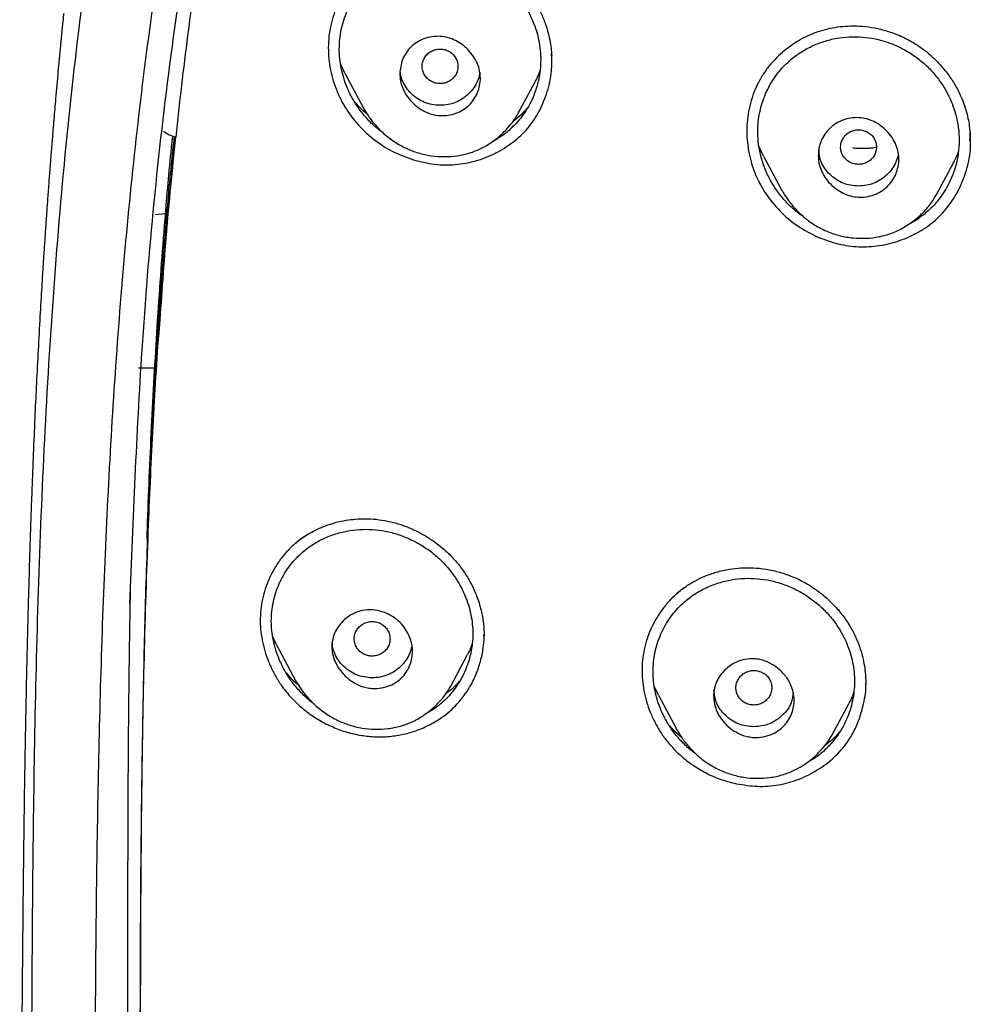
# Model space of a CAD drawing. Header units: millimetres. Extents: x 8 to 1937, y 12 to 2736.
# Tile 64 of 135: x 672 to 694, y 1856 to 1878. Entities that reach past the tile are written whole.
import ezdxf

# ---------------------------------------------------------------- set-up
doc = ezdxf.new("R2010")
doc.units = ezdxf.units.MM

msp = doc.modelspace()

# ---------------------------------------------------------------- linework, layer by layer
at = {"color": 7, "linetype": 'Continuous', "lineweight": 30}
for p, q in [((684.138, 1876.864), (684.138, 1876.882)), ((679.519, 1876.607), (679.422, 1876.812)), ((679.517, 1876.606), (679.934, 1875.826)), ((681.839, 1876.423), (681.841, 1876.424)), ((683.391, 1875.714), (683.766, 1876.417)), ((683.393, 1875.723), (683.389, 1875.715)), ((693.473, 1875.093), (693.472, 1875.128)), ((688.867, 1874.756), (688.764, 1874.977)), ((693.482, 1875.093), (693.482, 1875.105)), ((688.866, 1874.755), (689.274, 1873.99)), ((692.729, 1873.901), (693.105, 1874.606)), ((692.915, 1873.989), (692.909, 1873.982)), ((675.507, 1873.467), (675.282, 1873.446)), ((675.384, 1871.099), (675.358, 1870.712)), ((674.912, 1870.031), (675.27, 1870.031)), ((677.995, 1863.846), (677.908, 1864.025)), ((682.624, 1864.047), (682.623, 1864.071)), ((682.626, 1864.046), (682.626, 1864.065)), ((677.994, 1863.846), (678.419, 1863.05)), ((681.881, 1862.92), (682.257, 1863.626)), ((686.524, 1862.718), (686.427, 1862.925)), ((691.146, 1862.979), (691.146, 1862.995)), ((686.523, 1862.718), (686.937, 1861.941)), ((690.398, 1861.837), (690.774, 1862.543))]:
    msp.add_line(p, q, dxfattribs=at)
for points, knots in [([(775.421, 1810.937), (775.882, 1812.165), (776.801, 1814.61), (777.784, 1818.38), (778.559, 1822.161), (779.143, 1825.953), (779.629, 1830.139), (779.984, 1834.718), (780.194, 1839.683), (780.289, 1845.231), (780.279, 1851.36), (780.267, 1858.09), (780.164, 1864.839), (779.844, 1871.617), (779.3, 1877.273), (778.63, 1881.796), (777.965, 1885.193), (777.086, 1888.577), (775.93, 1891.922), (774.513, 1894.999), (772.835, 1897.762), (770.942, 1900.177), (768.732, 1902.323), (766.293, 1904.177), (763.711, 1905.775), (760.59, 1907.378), (756.904, 1908.899), (752.654, 1910.268), (748.338, 1911.351), (743.972, 1912.178), (739.571, 1912.746), (735.16, 1913.071), (730.767, 1913.198), (726.396, 1913.208), (722.026, 1913.196), (717.633, 1913.068), (713.222, 1912.746), (708.821, 1912.179), (704.455, 1911.351), (700.139, 1910.27), (695.89, 1908.899), (692.203, 1907.378), (689.082, 1905.776), (686.5, 1904.179), (684.061, 1902.323), (681.851, 1900.179), (679.957, 1897.763), (678.28, 1894.999), (676.862, 1891.922), (675.707, 1888.578), (674.828, 1885.194), (674.162, 1881.796), (673.492, 1877.273), (672.948, 1871.617), (672.629, 1864.839), (672.526, 1858.09), (672.514, 1851.36), (672.504, 1844.78), (672.627, 1838.327), (672.974, 1832.002), (673.552, 1826.543), (674.271, 1821.958), (675.041, 1818.245), (676.015, 1814.544), (676.918, 1812.143), (677.372, 1810.937)], [0, 0, 0, 0, 0.01422, 0.028301, 0.042283, 0.056188, 0.070046, 0.088148, 0.106186, 0.124159, 0.148558, 0.172923, 0.197399, 0.221993, 0.24671, 0.259145, 0.27167, 0.284302, 0.297067, 0.309991, 0.320883, 0.3319, 0.342924, 0.353811, 0.364567, 0.375221, 0.391058, 0.40678, 0.422432, 0.438055, 0.453668, 0.469227, 0.484683, 0.500001, 0.515318, 0.530774, 0.546334, 0.561944, 0.577571, 0.59322, 0.608942, 0.624779, 0.635434, 0.646191, 0.657076, 0.668103, 0.679114, 0.690014, 0.702933, 0.7157, 0.728331, 0.740856, 0.753291, 0.778008, 0.802602, 0.827078, 0.851444, 0.875842, 0.898728, 0.921719, 0.944802, 0.958463, 0.9722, 0.986034, 1, 1, 1, 1]), ([(774.029, 1811.059), (774.405, 1812.046), (775.156, 1814.02), (776.018, 1817.06), (776.732, 1820.13), (777.303, 1823.225), (777.763, 1826.333), (778.197, 1830.046), (778.546, 1834.365), (778.768, 1839.286), (778.869, 1844.431), (778.874, 1849.796), (778.859, 1855.385), (778.801, 1860.977), (778.629, 1866.574), (778.274, 1872.171), (777.771, 1876.823), (777.206, 1880.529), (776.678, 1883.295), (776.02, 1886.039), (775.205, 1888.748), (774.198, 1891.399), (773.069, 1893.752), (771.852, 1895.795), (770.603, 1897.542), (769.188, 1899.168), (767.444, 1900.816), (765.342, 1902.424), (762.891, 1903.956), (760.154, 1905.378), (757.141, 1906.675), (753.864, 1907.831), (750.525, 1908.797), (747.139, 1909.593), (743.434, 1910.284), (739.408, 1910.813), (735.073, 1911.14), (730.734, 1911.272), (726.397, 1911.286), (722.06, 1911.271), (717.719, 1911.138), (713.384, 1910.813), (709.358, 1910.284), (705.653, 1909.594), (702.268, 1908.798), (698.929, 1907.83), (695.653, 1906.674), (692.639, 1905.379), (689.902, 1903.956), (687.451, 1902.424), (685.35, 1900.815), (683.605, 1899.169), (682.192, 1897.542), (680.942, 1895.795), (679.726, 1893.751), (678.596, 1891.399), (677.589, 1888.748), (676.774, 1886.04), (676.116, 1883.295), (675.588, 1880.529), (675.023, 1876.824), (674.52, 1872.171), (674.165, 1866.575), (673.992, 1860.978), (673.935, 1855.385), (673.92, 1849.796), (673.925, 1844.506), (674.019, 1839.51), (674.223, 1834.813), (674.582, 1830.12), (675.062, 1826.021), (675.612, 1822.517), (676.175, 1819.603), (676.868, 1816.712), (677.697, 1813.849), (678.408, 1811.989), (678.764, 1811.059)], [0, 0, 0, 0, 0.011709, 0.0234, 0.035079, 0.046745, 0.058401, 0.070053, 0.08835, 0.106637, 0.124908, 0.145647, 0.166375, 0.187119, 0.207887, 0.228673, 0.249479, 0.259892, 0.270315, 0.28075, 0.291198, 0.301658, 0.31213, 0.319994, 0.327864, 0.335737, 0.343609, 0.354092, 0.364563, 0.37502, 0.38755, 0.400066, 0.41258, 0.425091, 0.437599, 0.45323, 0.468841, 0.484431, 0.499999, 0.515569, 0.531166, 0.546782, 0.562408, 0.574915, 0.587424, 0.599934, 0.612454, 0.624987, 0.635443, 0.645912, 0.656393, 0.664263, 0.672136, 0.680006, 0.687871, 0.698343, 0.708803, 0.71925, 0.729685, 0.740108, 0.750521, 0.771326, 0.792113, 0.81288, 0.833624, 0.854353, 0.875091, 0.892532, 0.909986, 0.927451, 0.944927, 0.955919, 0.966921, 0.977933, 0.988958, 1, 1, 1, 1]), ([(679, 1890.15), (678.892, 1889.87), (678.675, 1889.305), (678.372, 1888.44), (678.083, 1887.55), (677.807, 1886.626), (677.544, 1885.666), (677.293, 1884.669), (677.056, 1883.639), (676.841, 1882.613), (676.645, 1881.596), (676.468, 1880.588), (676.302, 1879.562), (676.147, 1878.512), (676.003, 1877.436), (675.866, 1876.321), (675.783, 1875.563), (675.741, 1875.178)], [0, 0, 0, 0, 0.058462, 0.117945, 0.17848, 0.240849, 0.30585, 0.372724, 0.441498, 0.512175, 0.577255, 0.643879, 0.712061, 0.780377, 0.851111, 0.924315, 1, 1, 1, 1]), ([(676.864, 1883.901), (676.831, 1883.776), (676.514, 1882.583), (676.108, 1880.279), (675.447, 1875.919), (674.947, 1870.741), (674.787, 1866.652), (674.713, 1864.764)], [0, 0, 0, 0, 0.01997, 0.19168, 0.363063, 0.705927, 1, 1, 1, 1]), ([(682.455, 1879.291), (682.546, 1879.251), (682.723, 1879.174), (682.966, 1879.027), (683.184, 1878.865), (683.394, 1878.674), (683.589, 1878.454), (683.761, 1878.207), (683.895, 1877.963), (683.992, 1877.728), (684.06, 1877.509), (684.103, 1877.309), (684.128, 1877.14), (684.134, 1877.039), (684.136, 1876.997)], [0, 0, 0, 0, 0.099054, 0.193245, 0.2828, 0.367903, 0.474699, 0.574214, 0.666668, 0.751274, 0.82788, 0.896647, 0.957691, 1, 1, 1, 1]), ([(679.393, 1877.148), (679.395, 1877.221), (679.4, 1877.366), (679.435, 1877.581), (679.49, 1877.791), (679.567, 1877.993), (679.664, 1878.186), (679.779, 1878.367), (679.913, 1878.534), (680.079, 1878.702), (680.283, 1878.863), (680.531, 1879.008), (680.798, 1879.119), (681.078, 1879.196), (681.365, 1879.235), (681.656, 1879.236), (681.946, 1879.201), (682.232, 1879.128), (682.509, 1879.019), (682.772, 1878.878), (683.015, 1878.706), (683.235, 1878.505), (683.429, 1878.279), (683.593, 1878.03), (683.713, 1877.785), (683.796, 1877.553), (683.851, 1877.338), (683.884, 1877.121), (683.894, 1876.902), (683.883, 1876.684), (683.849, 1876.47), (683.793, 1876.259), (683.716, 1876.056), (683.62, 1875.861), (683.504, 1875.679), (683.371, 1875.511), (683.204, 1875.343), (683.017, 1875.19), (682.868, 1875.108), (682.802, 1875.071)], [0, 0, 0, 0, 0.023464, 0.04722, 0.070806, 0.094384, 0.118306, 0.141861, 0.165284, 0.188813, 0.220006, 0.251299, 0.283235, 0.314811, 0.346094, 0.377619, 0.408874, 0.440154, 0.471992, 0.503723, 0.534991, 0.566307, 0.597998, 0.629272, 0.660647, 0.684544, 0.70809, 0.731512, 0.755044, 0.778614, 0.802051, 0.825598, 0.849498, 0.873372, 0.896908, 0.920352, 0.943954, 0.975159, 1, 1, 1, 1]), ([(680.088, 1879.024), (679.963, 1878.92), (679.713, 1878.712), (679.43, 1878.309), (679.232, 1877.857), (679.139, 1877.367), (679.151, 1876.865), (679.262, 1876.37), (679.47, 1875.903), (679.768, 1875.485), (680.141, 1875.131), (680.57, 1874.846), (680.89, 1874.731), (681.05, 1874.673)], [0, 0, 0, 0, 0.090435, 0.181063, 0.271946, 0.362793, 0.453416, 0.544132, 0.635114, 0.726106, 0.81705, 0.908273, 1, 1, 1, 1]), ([(673.24, 1877.942), (673.236, 1877.906), (673.222, 1877.768), (673.198, 1877.529), (673.169, 1877.226), (673.14, 1876.928), (673.113, 1876.635), (673.086, 1876.34), (673.062, 1876.065), (673.04, 1875.807), (673.02, 1875.574), (673.001, 1875.349), (672.984, 1875.144), (672.969, 1874.963), (672.957, 1874.812), (672.947, 1874.683), (672.937, 1874.558), (672.927, 1874.422), (672.915, 1874.265), (672.902, 1874.089), (672.888, 1873.91), (672.873, 1873.699), (672.855, 1873.441), (672.833, 1873.122), (672.81, 1872.786), (672.788, 1872.455), (672.768, 1872.139), (672.742, 1871.715), (672.709, 1871.147), (672.669, 1870.43), (672.632, 1869.705), (672.597, 1868.965), (672.565, 1868.21), (672.536, 1867.49), (672.516, 1866.94), (672.502, 1866.549), (672.492, 1866.249), (672.482, 1865.941), (672.473, 1865.632), (672.465, 1865.366), (672.459, 1865.152), (672.454, 1865), (672.451, 1864.876), (672.448, 1864.767), (672.445, 1864.653), (672.44, 1864.485), (672.434, 1864.254), (672.427, 1863.966), (672.42, 1863.661), (672.413, 1863.348), (672.406, 1863.027), (672.399, 1862.703), (672.393, 1862.396), (672.388, 1862.124), (672.383, 1861.902), (672.38, 1861.729), (672.378, 1861.583), (672.375, 1861.419), (672.371, 1861.208), (672.367, 1860.944), (672.361, 1860.57), (672.355, 1860.094), (672.347, 1859.515), (672.339, 1858.835), (672.33, 1858.051), (672.321, 1857.156), (672.313, 1856.221), (672.306, 1855.448), (672.301, 1854.847), (672.298, 1854.432), (672.295, 1854.01), (672.291, 1853.581), (672.288, 1853.148), (672.284, 1852.723), (672.281, 1852.309), (672.278, 1851.92), (672.276, 1851.559), (672.273, 1851.24), (672.272, 1850.965), (672.27, 1850.749), (672.269, 1850.585), (672.268, 1850.464), (672.268, 1850.346), (672.267, 1850.212), (672.266, 1850.047), (672.265, 1849.849), (672.264, 1849.608), (672.262, 1849.323), (672.261, 1848.991), (672.26, 1848.622), (672.259, 1848.233), (672.258, 1847.698), (672.258, 1847.041), (672.259, 1846.272), (672.262, 1845.662), (672.265, 1845.2), (672.267, 1844.877), (672.269, 1844.565), (672.272, 1844.276), (672.274, 1844.046), (672.276, 1843.874), (672.278, 1843.751), (672.279, 1843.645), (672.28, 1843.555), (672.281, 1843.481), (672.282, 1843.423), (672.283, 1843.365), (672.284, 1843.287), (672.285, 1843.172), (672.287, 1843.025), (672.29, 1842.861), (672.293, 1842.692), (672.295, 1842.518), (672.3, 1842.273), (672.306, 1841.95), (672.314, 1841.54), (672.324, 1841.098), (672.336, 1840.621), (672.347, 1840.21), (672.357, 1839.878), (672.365, 1839.638), (672.372, 1839.41), (672.379, 1839.209), (672.384, 1839.044), (672.389, 1838.914), (672.392, 1838.818), (672.395, 1838.738), (672.399, 1838.64), (672.404, 1838.499), (672.411, 1838.322), (672.419, 1838.128), (672.427, 1837.93), (672.435, 1837.728), (672.444, 1837.522), (672.455, 1837.286), (672.468, 1837.009), (672.483, 1836.684), (672.501, 1836.329), (672.518, 1836.006), (672.534, 1835.721), (672.547, 1835.486), (672.56, 1835.264), (672.572, 1835.071), (672.581, 1834.925), (672.587, 1834.819), (672.592, 1834.738), (672.597, 1834.657), (672.603, 1834.566), (672.612, 1834.427), (672.625, 1834.234), (672.642, 1833.977), (672.662, 1833.694), (672.683, 1833.398), (672.706, 1833.089), (672.731, 1832.767), (672.757, 1832.434), (672.785, 1832.101), (672.813, 1831.775), (672.839, 1831.469), (672.863, 1831.201), (672.884, 1830.977), (672.902, 1830.784), (672.919, 1830.602), (672.939, 1830.407), (672.96, 1830.184), (672.986, 1829.928), (673.016, 1829.64), (673.05, 1829.323), (673.087, 1828.984), (673.127, 1828.625), (673.164, 1828.306), (673.196, 1828.029), (673.224, 1827.799), (673.253, 1827.562), (673.283, 1827.322), (673.313, 1827.092), (673.339, 1826.886), (673.361, 1826.719), (673.379, 1826.589), (673.391, 1826.495), (673.402, 1826.418), (673.413, 1826.335), (673.428, 1826.226), (673.466, 1825.948), (673.528, 1825.517), (673.613, 1824.941), (673.705, 1824.347), (673.781, 1823.876), (673.837, 1823.54), (673.867, 1823.364), (673.893, 1823.215), (673.913, 1823.095), (673.929, 1823.003), (673.945, 1822.915), (673.964, 1822.808), (673.99, 1822.66), (674.024, 1822.473), (674.062, 1822.265), (674.113, 1821.991), (674.174, 1821.67), (674.244, 1821.309), (674.31, 1820.979), (674.371, 1820.684), (674.424, 1820.431), (674.463, 1820.245), (674.491, 1820.115), (674.511, 1820.023), (674.533, 1819.923), (674.559, 1819.802), (674.591, 1819.658), (674.627, 1819.498), (674.666, 1819.328), (674.722, 1819.085), (674.796, 1818.767), (674.889, 1818.383), (674.983, 1818.003), (675.068, 1817.667), (675.142, 1817.384), (675.2, 1817.164), (675.253, 1816.97), (675.299, 1816.801), (675.343, 1816.64), (675.387, 1816.481), (675.438, 1816.301), (675.489, 1816.122), (675.539, 1815.95), (675.586, 1815.791), (675.636, 1815.62), (675.688, 1815.447), (675.738, 1815.284), (675.781, 1815.145), (675.815, 1815.034), (675.843, 1814.945), (675.87, 1814.858), (675.903, 1814.754), (675.946, 1814.62), (675.995, 1814.468), (676.045, 1814.313), (676.105, 1814.132), (676.172, 1813.932), (676.245, 1813.719), (676.31, 1813.53), (676.369, 1813.36), (676.418, 1813.221), (676.463, 1813.098), (676.508, 1812.973), (676.562, 1812.823), (676.622, 1812.661), (676.681, 1812.501), (676.739, 1812.349), (676.808, 1812.169), (676.886, 1811.967), (676.972, 1811.749), (677.048, 1811.558), (677.108, 1811.411), (677.152, 1811.304), (677.182, 1811.229), (677.209, 1811.166), (677.236, 1811.1), (677.272, 1811.014), (677.323, 1810.893), (677.386, 1810.745), (677.456, 1810.583), (677.53, 1810.415), (677.606, 1810.242), (677.683, 1810.072), (677.753, 1809.919), (677.813, 1809.788), (677.865, 1809.675), (677.92, 1809.56), (677.983, 1809.426), (678.058, 1809.269), (678.144, 1809.094), (678.234, 1808.911), (678.315, 1808.75), (678.378, 1808.625), (678.423, 1808.536), (678.466, 1808.454), (678.512, 1808.365), (678.566, 1808.262), (678.626, 1808.148), (678.733, 1807.946), (678.888, 1807.661), (679.076, 1807.325), (679.251, 1807.021), (679.416, 1806.741), (679.588, 1806.454), (679.774, 1806.152), (679.937, 1805.893), (680.074, 1805.68), (680.176, 1805.523), (680.272, 1805.376), (680.359, 1805.245), (680.44, 1805.124), (680.526, 1804.997), (680.632, 1804.841), (680.757, 1804.659), (680.894, 1804.463), (681.019, 1804.287), (681.112, 1804.156), (681.16, 1804.09), (681.174, 1804.071)], [0, 0, 0, 0, 0.001417, 0.005527, 0.009581, 0.013521, 0.017403, 0.021269, 0.025273, 0.028349, 0.031535, 0.03451, 0.037271, 0.039685, 0.041666, 0.043259, 0.04481, 0.046581, 0.04865, 0.051042, 0.053539, 0.055713, 0.059375, 0.063749, 0.068268, 0.072647, 0.076809, 0.080701, 0.089348, 0.09917, 0.108924, 0.117883, 0.128314, 0.138644, 0.146242, 0.149977, 0.153997, 0.158046, 0.16213, 0.166238, 0.168643, 0.170658, 0.172283, 0.173553, 0.174994, 0.176789, 0.180221, 0.184149, 0.188183, 0.192323, 0.196569, 0.200922, 0.205184, 0.208795, 0.211733, 0.213998, 0.215684, 0.217554, 0.220536, 0.224125, 0.22809, 0.235462, 0.243208, 0.251326, 0.262774, 0.274802, 0.287382, 0.300518, 0.306026, 0.311624, 0.317313, 0.323091, 0.32896, 0.334824, 0.340263, 0.345703, 0.35057, 0.354859, 0.35857, 0.361701, 0.363582, 0.365169, 0.366576, 0.368351, 0.370567, 0.373222, 0.376316, 0.380229, 0.384677, 0.389666, 0.395027, 0.400307, 0.411129, 0.421406, 0.431154, 0.435576, 0.439888, 0.444094, 0.448046, 0.451453, 0.453302, 0.454935, 0.456351, 0.45755, 0.458532, 0.459296, 0.45989, 0.46085, 0.462412, 0.464489, 0.466694, 0.468951, 0.47126, 0.473621, 0.478742, 0.484137, 0.490002, 0.496356, 0.503199, 0.506364, 0.509625, 0.512767, 0.515443, 0.517647, 0.519354, 0.520606, 0.521465, 0.522549, 0.524536, 0.527043, 0.52963, 0.532264, 0.534945, 0.537673, 0.540445, 0.544384, 0.548699, 0.553412, 0.558509, 0.561586, 0.564787, 0.567872, 0.570433, 0.572465, 0.57369, 0.574644, 0.575696, 0.576916, 0.578304, 0.581202, 0.584642, 0.588535, 0.592485, 0.596445, 0.600872, 0.6053, 0.609728, 0.614157, 0.618331, 0.621905, 0.624881, 0.627259, 0.629599, 0.632141, 0.635084, 0.638493, 0.642368, 0.646612, 0.651149, 0.65593, 0.660958, 0.663944, 0.667013, 0.670169, 0.673412, 0.676621, 0.679383, 0.681662, 0.683325, 0.684579, 0.685433, 0.68643, 0.687889, 0.689813, 0.697583, 0.705152, 0.712932, 0.721425, 0.72405, 0.726467, 0.728473, 0.730071, 0.73126, 0.7322, 0.733594, 0.735581, 0.73816, 0.741098, 0.743942, 0.749191, 0.754039, 0.75849, 0.762519, 0.765941, 0.768718, 0.770052, 0.771169, 0.772441, 0.774088, 0.776091, 0.778263, 0.780553, 0.782959, 0.788123, 0.793431, 0.798573, 0.803549, 0.807137, 0.810105, 0.812529, 0.815055, 0.817007, 0.819101, 0.821549, 0.824411, 0.826424, 0.828601, 0.830943, 0.833437, 0.835723, 0.83763, 0.839156, 0.840302, 0.841303, 0.842743, 0.844614, 0.846844, 0.848999, 0.851023, 0.85437, 0.857286, 0.859864, 0.862226, 0.864374, 0.865655, 0.867394, 0.869599, 0.871931, 0.874163, 0.876293, 0.878324, 0.881733, 0.884818, 0.887534, 0.889824, 0.891044, 0.892096, 0.892979, 0.89375, 0.894877, 0.896674, 0.898888, 0.901203, 0.903608, 0.906106, 0.908665, 0.910914, 0.912743, 0.914316, 0.915815, 0.917776, 0.920124, 0.922683, 0.925448, 0.92815, 0.929777, 0.930954, 0.932092, 0.933421, 0.934939, 0.936646, 0.938509, 0.94397, 0.949431, 0.953712, 0.957854, 0.962252, 0.966936, 0.971855, 0.974369, 0.976916, 0.979279, 0.981334, 0.983094, 0.985016, 0.98736, 0.990527, 0.993686, 0.996774, 0.999026, 1, 1, 1, 1]), ([(689.253, 1877.044), (689.287, 1877.075), (689.367, 1877.146), (689.512, 1877.252), (689.692, 1877.364), (689.905, 1877.47), (690.128, 1877.553), (690.355, 1877.613), (690.58, 1877.65), (690.822, 1877.666), (691.079, 1877.657), (691.349, 1877.621), (691.629, 1877.552), (691.915, 1877.45), (692.098, 1877.352), (692.191, 1877.301)], [0, 0, 0, 0, 0.044268, 0.105159, 0.173677, 0.249849, 0.333722, 0.401705, 0.473928, 0.550473, 0.631416, 0.716804, 0.806667, 0.901036, 1, 1, 1, 1]), ([(680.744, 1876.593), (680.756, 1876.702), (680.774, 1876.867), (680.88, 1877.061), (680.986, 1877.193), (681.123, 1877.301), (681.283, 1877.38), (681.461, 1877.426), (681.644, 1877.435), (681.822, 1877.404), (682.042, 1877.32), (682.24, 1877.175), (682.393, 1876.986), (682.48, 1876.825), (682.532, 1876.661), (682.549, 1876.495), (682.533, 1876.33), (682.484, 1876.17), (682.405, 1876.021), (682.295, 1875.89), (682.158, 1875.783), (681.999, 1875.706), (681.823, 1875.661), (681.643, 1875.654), (681.466, 1875.684), (681.246, 1875.768), (681.047, 1875.914), (680.894, 1876.103), (680.807, 1876.264), (680.754, 1876.429), (680.747, 1876.539), (680.744, 1876.593)], [0, 0, 0, 0, 0.058388, 0.088557, 0.119541, 0.151036, 0.183477, 0.216653, 0.250544, 0.281806, 0.312875, 0.374894, 0.408438, 0.440456, 0.470632, 0.499484, 0.529199, 0.559444, 0.590016, 0.620993, 0.652551, 0.684558, 0.717292, 0.7505, 0.781753, 0.812968, 0.875009, 0.908722, 0.940791, 0.971074, 1, 1, 1, 1]), ([(688.737, 1875.301), (688.739, 1875.374), (688.744, 1875.519), (688.779, 1875.734), (688.834, 1875.945), (688.91, 1876.149), (689.006, 1876.344), (689.121, 1876.527), (689.253, 1876.696), (689.42, 1876.867), (689.624, 1877.032), (689.872, 1877.181), (690.139, 1877.296), (690.42, 1877.377), (690.708, 1877.42), (691, 1877.424), (691.291, 1877.392), (691.578, 1877.321), (691.855, 1877.215), (692.119, 1877.075), (692.362, 1876.904), (692.582, 1876.705), (692.774, 1876.479), (692.936, 1876.231), (693.067, 1875.964), (693.163, 1875.684), (693.221, 1875.396), (693.24, 1875.105), (693.22, 1874.816), (693.161, 1874.531), (693.071, 1874.279), (692.965, 1874.062), (692.85, 1873.878), (692.718, 1873.709), (692.552, 1873.536), (692.347, 1873.373), (692.181, 1873.263), (692.087, 1873.223), (692.081, 1873.22)], [0, 0, 0, 0, 0.023269, 0.046825, 0.070222, 0.093593, 0.117356, 0.140725, 0.163935, 0.187224, 0.218228, 0.249257, 0.280853, 0.312221, 0.343244, 0.374457, 0.405431, 0.436453, 0.468059, 0.499189, 0.530552, 0.56159, 0.592667, 0.624008, 0.655121, 0.68676, 0.717767, 0.748681, 0.779784, 0.810793, 0.842268, 0.865954, 0.889293, 0.912526, 0.935894, 0.966838, 0.997856, 1, 1, 1, 1]), ([(680.365, 1875.283), (680.335, 1875.304), (680.223, 1875.381), (680.053, 1875.544), (679.858, 1875.769), (679.695, 1876.018), (679.574, 1876.264), (679.489, 1876.498), (679.434, 1876.713), (679.399, 1876.931), (679.395, 1877.076), (679.393, 1877.148)], [0, 0, 0, 0, 0.050718, 0.185327, 0.321052, 0.455767, 0.591874, 0.695791, 0.797717, 0.89875, 1, 1, 1, 1]), ([(682.044, 1876.759), (682.041, 1876.793), (682.036, 1876.86), (681.994, 1876.955), (681.93, 1877.036), (681.846, 1877.098), (681.749, 1877.137), (681.644, 1877.151), (681.539, 1877.137), (681.442, 1877.098), (681.358, 1877.036), (681.294, 1876.955), (681.253, 1876.861), (681.239, 1876.76), (681.253, 1876.659), (681.293, 1876.565), (681.357, 1876.484), (681.441, 1876.422), (681.539, 1876.383), (681.643, 1876.369), (681.748, 1876.382), (681.845, 1876.421), (681.93, 1876.483), (681.993, 1876.564), (682.035, 1876.658), (682.041, 1876.726), (682.044, 1876.759)], [0, 0, 0, 0, 0.041659, 0.083341, 0.125, 0.166659, 0.208341, 0.25, 0.291659, 0.333341, 0.375, 0.416659, 0.458341, 0.5, 0.541659, 0.583341, 0.625, 0.666659, 0.708341, 0.75, 0.791659, 0.833341, 0.875, 0.916659, 0.958341, 1, 1, 1, 1]), ([(689.337, 1877.117), (689.216, 1877.006), (689.034, 1876.839), (688.844, 1876.567), (688.722, 1876.348), (688.626, 1876.116), (688.531, 1875.795), (688.477, 1875.377), (688.508, 1874.953), (688.584, 1874.623), (688.695, 1874.3), (688.896, 1873.919), (689.223, 1873.519), (689.617, 1873.179), (689.925, 1873.025), (690.079, 1872.948)], [0, 0, 0, 0, 0.098459, 0.148502, 0.198702, 0.248945, 0.299074, 0.39905, 0.498923, 0.548932, 0.599014, 0.699068, 0.799162, 0.89943, 1, 1, 1, 1]), ([(692.191, 1877.301), (692.265, 1877.255), (692.41, 1877.164), (692.603, 1877.006), (692.774, 1876.839), (692.937, 1876.65), (693.087, 1876.441), (693.216, 1876.215), (693.313, 1875.997), (693.384, 1875.793), (693.431, 1875.605), (693.464, 1875.414), (693.482, 1875.227), (693.482, 1875.099), (693.482, 1875.043)], [0, 0, 0, 0, 0.095265, 0.186351, 0.273184, 0.355672, 0.45875, 0.553874, 0.641033, 0.72028, 0.79171, 0.855382, 0.936373, 1, 1, 1, 1]), ([(681.05, 1874.673), (681.206, 1874.634), (681.513, 1874.558), (681.984, 1874.553), (682.443, 1874.635), (682.88, 1874.808), (683.279, 1875.052), (683.614, 1875.37), (683.873, 1875.754), (684.048, 1876.188), (684.148, 1876.63), (684.137, 1876.922), (684.132, 1877.056)], [0, 0, 0, 0, 0.102879, 0.202477, 0.302324, 0.406044, 0.50947, 0.608846, 0.708366, 0.812221, 0.91407, 1, 1, 1, 1]), ([(683.877, 1876.673), (683.86, 1876.624), (683.83, 1876.535), (683.783, 1876.455), (683.762, 1876.42)], [0, 0, 0, 0, 0.553532, 1, 1, 1, 1]), ([(682.531, 1876.621), (682.53, 1876.61), (682.524, 1876.542), (682.481, 1876.423), (682.399, 1876.273), (682.283, 1876.141), (682.146, 1876.029), (681.99, 1875.948), (681.821, 1875.9), (681.642, 1875.885), (681.464, 1875.901), (681.295, 1875.949), (681.139, 1876.031), (681.003, 1876.142), (680.888, 1876.275), (680.805, 1876.425), (680.761, 1876.552), (680.756, 1876.628), (680.754, 1876.648)], [0, 0, 0, 0, 0.014537, 0.082025, 0.149537, 0.219886, 0.290202, 0.35763, 0.424975, 0.495052, 0.565457, 0.632938, 0.700288, 0.770315, 0.84066, 0.908145, 0.975563, 1, 1, 1, 1]), ([(679.735, 1875.968), (679.773, 1875.924), (679.856, 1875.827), (679.955, 1875.748), (680.01, 1875.704)], [0, 0, 0, 0, 0.455392, 1, 1, 1, 1]), ([(679.932, 1875.831), (679.969, 1875.768), (680.047, 1875.634), (680.201, 1875.44), (680.393, 1875.247), (680.622, 1875.07), (680.881, 1874.925), (681.157, 1874.821), (681.445, 1874.758), (681.737, 1874.736), (682.025, 1874.757), (682.3, 1874.818), (682.554, 1874.918), (682.758, 1875.036), (682.918, 1875.154), (683.042, 1875.263), (683.165, 1875.394), (683.29, 1875.545), (683.362, 1875.666), (683.396, 1875.723)], [0, 0, 0, 0, 0.051456, 0.109021, 0.173043, 0.242058, 0.311193, 0.380267, 0.449347, 0.51837, 0.587206, 0.654429, 0.719448, 0.782503, 0.823326, 0.863058, 0.901365, 0.953486, 1, 1, 1, 1]), ([(683.275, 1875.536), (683.337, 1875.583), (683.448, 1875.669), (683.545, 1875.772), (683.588, 1875.817)], [0, 0, 0, 0, 0.5556001, 1, 1, 1, 1]), ([(690.087, 1874.765), (690.09, 1874.821), (690.097, 1874.935), (690.149, 1875.097), (690.229, 1875.247), (690.34, 1875.379), (690.477, 1875.487), (690.636, 1875.565), (690.81, 1875.61), (690.99, 1875.62), (691.166, 1875.592), (691.386, 1875.51), (691.586, 1875.364), (691.739, 1875.174), (691.825, 1875.013), (691.876, 1874.85), (691.893, 1874.684), (691.875, 1874.517), (691.824, 1874.352), (691.741, 1874.2), (691.63, 1874.068), (691.491, 1873.962), (691.333, 1873.886), (691.161, 1873.842), (690.984, 1873.833), (690.809, 1873.861), (690.588, 1873.943), (690.388, 1874.089), (690.234, 1874.279), (690.148, 1874.441), (690.096, 1874.604), (690.09, 1874.713), (690.087, 1874.765)], [0, 0, 0, 0, 0.030284, 0.0608765, 0.0916011, 0.1227882, 0.1541107, 0.1859796, 0.2182187, 0.2507527, 0.281943, 0.312985, 0.3750745, 0.4093219, 0.4415886, 0.47152, 0.499643, 0.5305175, 0.5616016, 0.5927128, 0.6238472, 0.6552652, 0.6867511, 0.7186071, 0.7505777, 0.7817492, 0.8129333, 0.8750437, 0.9094932, 0.9417942, 0.9718435, 1, 1, 1, 1]), ([(691.387, 1874.957), (691.384, 1874.991), (691.379, 1875.058), (691.337, 1875.152), (691.274, 1875.234), (691.189, 1875.295), (691.092, 1875.335), (690.987, 1875.349), (690.883, 1875.335), (690.785, 1875.296), (690.701, 1875.234), (690.637, 1875.153), (690.597, 1875.059), (690.582, 1874.958), (690.596, 1874.857), (690.637, 1874.763), (690.7, 1874.681), (690.785, 1874.62), (690.882, 1874.58), (690.987, 1874.567), (691.091, 1874.58), (691.189, 1874.619), (691.273, 1874.681), (691.336, 1874.762), (691.379, 1874.856), (691.384, 1874.923), (691.387, 1874.957)], [0, 0, 0, 0, 0.041659, 0.083341, 0.125, 0.166659, 0.208341, 0.25, 0.291659, 0.333341, 0.375, 0.416659, 0.458341, 0.5, 0.541659, 0.583341, 0.625, 0.666659, 0.708341, 0.75, 0.791659, 0.833341, 0.875, 0.916659, 0.958341, 1, 1, 1, 1]), ([(675.705, 1875.193), (675.683, 1874.981), (675.604, 1874.235), (675.475, 1872.74), (675.324, 1870.706), (675.198, 1868.456), (675.103, 1866.204), (675.036, 1863.95), (674.987, 1861.461), (674.959, 1858.738), (674.949, 1855.782), (674.95, 1852.852), (674.95, 1849.949), (674.96, 1847.074), (674.998, 1844.202), (675.03, 1842.285), (675.067, 1841.326), (675.067, 1841.323)], [0, 0, 0, 0, 0.018844, 0.066336, 0.132816, 0.199303, 0.265811, 0.332347, 0.398912, 0.486124, 0.573372, 0.66064, 0.745475, 0.830308, 0.915088, 0.999769, 1, 1, 1, 1]), ([(675.133, 1839.148), (675.126, 1839.302), (675.088, 1840.146), (675.044, 1841.679), (674.992, 1844.004), (674.962, 1846.584), (674.95, 1849.42), (674.95, 1852.253), (674.949, 1855.086), (674.957, 1857.916), (674.983, 1860.744), (675.035, 1863.566), (675.116, 1866.181), (675.225, 1868.59), (675.357, 1870.792), (675.523, 1872.989), (675.669, 1874.449), (675.741, 1875.178)], [0, 0, 0, 0, 0.0128319, 0.0702867, 0.1276282, 0.2063399, 0.2849583, 0.3635441, 0.4421176, 0.5206331, 0.5990543, 0.6773495, 0.7554938, 0.8167763, 0.8779525, 0.9390245, 1, 1, 1, 1]), ([(675.667, 1875.208), (675.658, 1875.121), (675.592, 1874.499), (675.475, 1873.128), (675.324, 1871.095), (675.199, 1868.844), (675.125, 1867.216), (675.1, 1866.339), (675.096, 1866.212)], [0, 0, 0, 0, 0.029284, 0.207834, 0.457772, 0.707739, 0.957782, 1, 1, 1, 1]), ([(675.731, 1875.182), (675.665, 1874.522), (675.53, 1873.163), (675.435, 1871.8), (675.386, 1871.099)], [0, 0, 0, 0, 0.485571, 1, 1, 1, 1]), ([(675.466, 1875.313), (675.504, 1875.288), (675.59, 1875.231), (675.687, 1875.197), (675.741, 1875.178)], [0, 0, 0, 0, 0.447739, 1, 1, 1, 1]), ([(689.757, 1873.407), (689.709, 1873.439), (689.579, 1873.526), (689.393, 1873.702), (689.199, 1873.925), (689.037, 1874.174), (688.906, 1874.441), (688.81, 1874.721), (688.748, 1875.011), (688.741, 1875.204), (688.737, 1875.301)], [0, 0, 0, 0, 0.077206, 0.208185, 0.339984, 0.470974, 0.603423, 0.737339, 0.868724, 1, 1, 1, 1]), ([(690.079, 1872.948), (690.23, 1872.891), (690.525, 1872.78), (690.991, 1872.718), (691.455, 1872.743), (691.909, 1872.859), (692.336, 1873.049), (692.712, 1873.315), (693.021, 1873.652), (693.26, 1874.052), (693.423, 1874.488), (693.502, 1874.903), (693.482, 1875.164), (693.474, 1875.272)], [0, 0, 0, 0, 0.095419, 0.187318, 0.278977, 0.373753, 0.469608, 0.561408, 0.652782, 0.747425, 0.843106, 0.93498, 1, 1, 1, 1]), ([(691.874, 1874.818), (691.873, 1874.807), (691.867, 1874.739), (691.825, 1874.621), (691.742, 1874.471), (691.626, 1874.338), (691.489, 1874.227), (691.333, 1874.146), (691.164, 1874.098), (690.986, 1874.083), (690.808, 1874.098), (690.581, 1874.163), (690.382, 1874.298), (690.232, 1874.473), (690.125, 1874.654), (690.11, 1874.802), (690.1, 1874.894)], [0, 0, 0, 0, 0.013808, 0.080155, 0.146523, 0.21568, 0.284805, 0.351091, 0.417296, 0.486185, 0.555397, 0.621734, 0.756117, 0.82527, 0.891612, 1, 1, 1, 1]), ([(690.856, 1874.944), (690.858, 1874.943), (690.899, 1874.937), (690.981, 1874.932), (691.101, 1874.929), (691.22, 1874.934), (691.318, 1874.944), (691.376, 1874.954), (691.395, 1874.957)], [0, 0, 0, 0, 0.00684, 0.228514, 0.454375, 0.67541, 0.891623, 1, 1, 1, 1]), ([(693.217, 1874.863), (693.202, 1874.82), (693.172, 1874.731), (693.125, 1874.65), (693.101, 1874.609)], [0, 0, 0, 0, 0.490721, 1, 1, 1, 1]), ([(689.272, 1873.996), (689.282, 1873.979), (689.31, 1873.929), (689.375, 1873.83), (689.479, 1873.686), (689.625, 1873.518), (689.818, 1873.344), (690.043, 1873.189), (690.297, 1873.062), (690.575, 1872.972), (690.865, 1872.922), (691.158, 1872.915), (691.446, 1872.95), (691.722, 1873.026), (691.979, 1873.146), (692.213, 1873.3), (692.421, 1873.482), (692.6, 1873.685), (692.69, 1873.837), (692.735, 1873.912)], [0, 0, 0, 0, 0.0158, 0.0451, 0.082611, 0.140613, 0.201419, 0.265022, 0.331487, 0.400658, 0.470126, 0.539126, 0.607511, 0.675231, 0.742833, 0.810004, 0.875413, 0.938812, 1, 1, 1, 1]), ([(678.382, 1866.082), (678.389, 1866.088), (678.406, 1866.103), (678.447, 1866.138), (678.513, 1866.191), (678.613, 1866.263), (678.746, 1866.346), (678.906, 1866.43), (679.095, 1866.509), (679.309, 1866.578), (679.533, 1866.626), (679.761, 1866.654), (679.985, 1866.662), (680.225, 1866.651), (680.389, 1866.622), (680.473, 1866.607)], [0, 0, 0, 0, 0.013789, 0.033924, 0.076141, 0.132864, 0.204213, 0.290337, 0.379403, 0.480287, 0.592955, 0.685128, 0.783759, 0.888742, 1, 1, 1, 1]), ([(680.473, 1866.607), (680.561, 1866.586), (680.734, 1866.545), (680.98, 1866.451), (681.208, 1866.342), (681.416, 1866.219), (681.605, 1866.084), (681.799, 1865.921), (681.99, 1865.726), (682.165, 1865.501), (682.302, 1865.28), (682.406, 1865.07), (682.484, 1864.875), (682.539, 1864.7), (682.577, 1864.545), (682.604, 1864.399), (682.62, 1864.263), (682.626, 1864.139), (682.626, 1864.07), (682.626, 1864.039)], [0, 0, 0, 0, 0.075395, 0.147877, 0.217345, 0.283725, 0.346974, 0.407088, 0.491425, 0.568984, 0.639905, 0.704137, 0.761619, 0.812318, 0.856229, 0.893468, 0.935881, 0.971278, 1, 1, 1, 1]), ([(677.876, 1864.376), (677.879, 1864.448), (677.883, 1864.593), (677.919, 1864.806), (677.974, 1865.014), (678.052, 1865.214), (678.148, 1865.405), (678.264, 1865.583), (678.397, 1865.747), (678.563, 1865.911), (678.767, 1866.069), (679.014, 1866.209), (679.279, 1866.316), (679.557, 1866.389), (679.843, 1866.425), (680.132, 1866.424), (680.422, 1866.387), (680.707, 1866.314), (680.982, 1866.205), (681.246, 1866.064), (681.49, 1865.892), (681.712, 1865.691), (681.907, 1865.465), (682.072, 1865.216), (682.194, 1864.971), (682.279, 1864.738), (682.334, 1864.524), (682.367, 1864.307), (682.378, 1864.089), (682.367, 1863.872), (682.333, 1863.659), (682.277, 1863.45), (682.199, 1863.249), (682.102, 1863.056), (681.987, 1862.877), (681.853, 1862.712), (681.687, 1862.547), (681.506, 1862.402), (681.365, 1862.326), (681.306, 1862.294)], [0, 0, 0, 0, 0.023511, 0.047351, 0.070976, 0.094646, 0.118574, 0.142175, 0.165686, 0.189346, 0.220613, 0.251997, 0.284028, 0.315684, 0.347057, 0.378658, 0.410047, 0.441412, 0.473268, 0.504736, 0.536422, 0.56781, 0.59929, 0.630987, 0.662371, 0.686348, 0.709958, 0.733438, 0.757032, 0.780661, 0.804161, 0.827778, 0.851761, 0.875674, 0.89927, 0.922793, 0.946489, 0.977767, 1, 1, 1, 1]), ([(678.618, 1866.265), (678.554, 1866.219), (678.426, 1866.127), (678.254, 1865.963), (678.099, 1865.783), (677.964, 1865.586), (677.849, 1865.375), (677.757, 1865.153), (677.688, 1864.922), (677.643, 1864.683), (677.625, 1864.439), (677.634, 1864.194), (677.668, 1863.949), (677.727, 1863.707), (677.809, 1863.471), (677.914, 1863.242), (678.04, 1863.024), (678.203, 1862.794), (678.41, 1862.564), (678.666, 1862.343), (678.946, 1862.155), (679.246, 1862.004), (679.561, 1861.887), (679.778, 1861.843), (679.887, 1861.822)], [0, 0, 0, 0, 0.04107, 0.082686, 0.124317, 0.165965, 0.207615, 0.249251, 0.290865, 0.332477, 0.374028, 0.415514, 0.457016, 0.498573, 0.540193, 0.581866, 0.62358, 0.665332, 0.720932, 0.776501, 0.832157, 0.887944, 0.943882, 1, 1, 1, 1]), ([(686.787, 1864.849), (686.792, 1864.855), (686.812, 1864.876), (686.861, 1864.925), (686.937, 1864.996), (687.043, 1865.084), (687.178, 1865.181), (687.351, 1865.285), (687.564, 1865.385), (687.819, 1865.475), (688.089, 1865.535), (688.365, 1865.566), (688.638, 1865.568), (688.932, 1865.54), (689.129, 1865.491), (689.231, 1865.465)], [0, 0, 0, 0, 0.009872, 0.037555, 0.080884, 0.132594, 0.196783, 0.273556, 0.362951, 0.465025, 0.579832, 0.674296, 0.775842, 0.884405, 1, 1, 1, 1]), ([(689.231, 1865.465), (689.326, 1865.434), (689.511, 1865.374), (689.769, 1865.248), (690.004, 1865.104), (690.237, 1864.928), (690.458, 1864.719), (690.658, 1864.477), (690.817, 1864.231), (690.939, 1863.988), (691.028, 1863.754), (691.088, 1863.533), (691.126, 1863.328), (691.145, 1863.142), (691.147, 1863.024), (691.147, 1862.968)], [0, 0, 0, 0, 0.088066, 0.172552, 0.253506, 0.330969, 0.428895, 0.520925, 0.607243, 0.687535, 0.761805, 0.830128, 0.892565, 0.949174, 1, 1, 1, 1]), ([(675.03, 1838.721), (675.001, 1839.198), (674.946, 1840.139), (674.88, 1841.531), (674.826, 1842.882), (674.784, 1844.193), (674.752, 1845.463), (674.727, 1846.693), (674.709, 1847.882), (674.696, 1848.987), (674.688, 1850.011), (674.682, 1850.956), (674.678, 1851.87), (674.676, 1852.719), (674.675, 1853.505), (674.674, 1854.203), (674.674, 1854.677), (674.674, 1854.936), (674.674, 1855.015), (674.674, 1855.094), (674.674, 1855.173), (674.674, 1855.251), (674.674, 1855.434), (674.674, 1855.734), (674.673, 1856.163), (674.673, 1856.63), (674.674, 1857.135), (674.674, 1857.677), (674.674, 1858.295), (674.676, 1858.994), (674.678, 1859.779), (674.681, 1860.616), (674.687, 1861.456), (674.693, 1862.295), (674.702, 1863.128), (674.714, 1863.998), (674.725, 1864.708), (674.734, 1865.128), (674.736, 1865.245)], [0, 0, 0, 0, 0.053998, 0.106457, 0.157382, 0.206774, 0.254635, 0.300967, 0.345768, 0.389039, 0.425851, 0.461475, 0.495913, 0.529162, 0.557438, 0.584793, 0.608103, 0.611103, 0.61409, 0.617065, 0.620028, 0.622979, 0.625918, 0.640686, 0.656878, 0.674494, 0.693535, 0.713998, 0.735885, 0.763507, 0.793104, 0.824675, 0.858217, 0.888221, 0.919642, 0.952476, 0.98672, 1, 1, 1, 1]), ([(686.4, 1863.249), (686.402, 1863.321), (686.406, 1863.466), (686.442, 1863.679), (686.496, 1863.887), (686.573, 1864.089), (686.669, 1864.28), (686.784, 1864.461), (686.917, 1864.627), (687.082, 1864.794), (687.286, 1864.955), (687.533, 1865.1), (687.799, 1865.211), (688.078, 1865.289), (688.365, 1865.329), (688.656, 1865.332), (688.946, 1865.299), (689.232, 1865.228), (689.509, 1865.122), (689.773, 1864.982), (690.017, 1864.812), (690.238, 1864.613), (690.432, 1864.388), (690.597, 1864.142), (690.718, 1863.898), (690.802, 1863.667), (690.857, 1863.453), (690.89, 1863.238), (690.9, 1863.021), (690.889, 1862.804), (690.856, 1862.591), (690.8, 1862.383), (690.715, 1862.158), (690.594, 1861.924), (690.428, 1861.691), (690.233, 1861.486), (690.026, 1861.317), (689.876, 1861.234), (689.808, 1861.196)], [0, 0, 0, 0, 0.023439, 0.047191, 0.070754, 0.094327, 0.118228, 0.141767, 0.165178, 0.1887, 0.219929, 0.251205, 0.283063, 0.314664, 0.345932, 0.377388, 0.408643, 0.439907, 0.471703, 0.503072, 0.534662, 0.565953, 0.597332, 0.628928, 0.660227, 0.684116, 0.707648, 0.731058, 0.754584, 0.778157, 0.801588, 0.825121, 0.848993, 0.880705, 0.911972, 0.943367, 0.974561, 1, 1, 1, 1]), ([(687.092, 1865.117), (687.034, 1865.072), (686.912, 1864.979), (686.747, 1864.812), (686.593, 1864.624), (686.461, 1864.421), (686.349, 1864.204), (686.261, 1863.977), (686.197, 1863.74), (686.16, 1863.496), (686.149, 1863.249), (686.164, 1863.002), (686.204, 1862.756), (686.269, 1862.514), (686.357, 1862.278), (686.469, 1862.051), (686.602, 1861.835), (686.757, 1861.633), (686.93, 1861.448), (687.121, 1861.279), (687.349, 1861.113), (687.619, 1860.958), (687.932, 1860.824), (688.15, 1860.77), (688.26, 1860.743)], [0, 0, 0, 0, 0.039262, 0.082813, 0.126375, 0.169954, 0.213555, 0.257192, 0.300904, 0.344577, 0.388143, 0.431683, 0.475237, 0.518823, 0.562442, 0.606098, 0.649805, 0.693488, 0.737112, 0.780747, 0.824432, 0.882774, 0.941278, 1, 1, 1, 1]), ([(679.228, 1863.805), (679.23, 1863.851), (679.235, 1863.946), (679.292, 1864.138), (679.407, 1864.319), (679.576, 1864.467), (679.736, 1864.56), (679.924, 1864.619), (680.136, 1864.633), (680.352, 1864.591), (680.551, 1864.503), (680.716, 1864.384), (680.843, 1864.245), (680.932, 1864.099), (681.005, 1863.917), (681.035, 1863.731), (681.019, 1863.549), (680.981, 1863.406), (680.914, 1863.265), (680.816, 1863.132), (680.684, 1863.017), (680.521, 1862.928), (680.332, 1862.874), (680.151, 1862.864), (679.998, 1862.886), (679.852, 1862.93), (679.709, 1863.002), (679.587, 1863.091), (679.503, 1863.17), (679.439, 1863.242), (679.383, 1863.318), (679.335, 1863.396), (679.283, 1863.503), (679.238, 1863.639), (679.231, 1863.751), (679.228, 1863.805)], [0, 0, 0, 0, 0.024913, 0.051429, 0.109506, 0.141454, 0.175374, 0.211243, 0.248907, 0.289718, 0.327907, 0.363339, 0.395852, 0.425861, 0.45302, 0.49929, 0.52469, 0.551598, 0.580336, 0.610623, 0.642843, 0.67673, 0.712514, 0.750163, 0.773846, 0.795409, 0.831129, 0.857769, 0.874932, 0.891737, 0.908294, 0.924396, 0.94016, 0.97076, 1, 1, 1, 1]), ([(678.818, 1862.537), (678.8, 1862.549), (678.701, 1862.618), (678.542, 1862.772), (678.346, 1862.996), (678.181, 1863.246), (678.06, 1863.492), (677.973, 1863.726), (677.918, 1863.942), (677.883, 1864.159), (677.878, 1864.303), (677.876, 1864.376)], [0, 0, 0, 0, 0.030655, 0.167884, 0.306665, 0.444235, 0.583097, 0.689234, 0.793332, 0.896534, 1, 1, 1, 1]), ([(680.528, 1863.979), (680.525, 1864.013), (680.519, 1864.08), (680.477, 1864.174), (680.414, 1864.255), (680.33, 1864.317), (680.233, 1864.356), (680.128, 1864.37), (680.023, 1864.356), (679.926, 1864.318), (679.842, 1864.256), (679.778, 1864.175), (679.737, 1864.081), (679.723, 1863.98), (679.737, 1863.879), (679.777, 1863.784), (679.841, 1863.703), (679.925, 1863.641), (680.022, 1863.602), (680.127, 1863.588), (680.232, 1863.602), (680.329, 1863.641), (680.414, 1863.702), (680.477, 1863.784), (680.519, 1863.878), (680.525, 1863.945), (680.528, 1863.979)], [0, 0, 0, 0, 0.041659, 0.083341, 0.125, 0.166659, 0.208341, 0.25, 0.291659, 0.333341, 0.375, 0.416659, 0.458341, 0.5, 0.541659, 0.583341, 0.625, 0.666659, 0.708341, 0.75, 0.791659, 0.833341, 0.875, 0.916659, 0.958341, 1, 1, 1, 1]), ([(679.887, 1861.822), (679.993, 1861.809), (680.203, 1861.782), (680.519, 1861.794), (680.831, 1861.843), (681.132, 1861.93), (681.417, 1862.055), (681.66, 1862.202), (681.863, 1862.361), (682.029, 1862.522), (682.177, 1862.7), (682.321, 1862.916), (682.45, 1863.172), (682.553, 1863.468), (682.607, 1863.753), (682.629, 1863.954), (682.627, 1864.05), (682.626, 1864.065)], [0, 0, 0, 0, 0.077358, 0.15447, 0.232547, 0.310483, 0.387555, 0.464999, 0.523289, 0.581026, 0.638813, 0.697252, 0.775258, 0.852274, 0.929654, 0.989185, 1, 1, 1, 1]), ([(681.01, 1863.803), (680.996, 1863.749), (680.968, 1863.642), (680.882, 1863.493), (680.767, 1863.36), (680.629, 1863.249), (680.474, 1863.168), (680.305, 1863.119), (680.126, 1863.105), (679.948, 1863.12), (679.779, 1863.169), (679.623, 1863.25), (679.487, 1863.362), (679.372, 1863.494), (679.289, 1863.645), (679.243, 1863.78), (679.238, 1863.864), (679.236, 1863.893)], [0, 0, 0, 0, 0.066907, 0.134757, 0.205459, 0.276129, 0.343897, 0.411582, 0.482012, 0.552773, 0.620595, 0.688285, 0.758667, 0.829366, 0.897193, 0.964953, 1, 1, 1, 1]), ([(682.362, 1863.868), (682.343, 1863.814), (682.314, 1863.73), (682.269, 1863.654), (682.253, 1863.628)], [0, 0, 0, 0, 0.646481, 1, 1, 1, 1]), ([(687.75, 1862.701), (687.752, 1862.748), (687.758, 1862.844), (687.816, 1863.04), (687.934, 1863.223), (688.103, 1863.373), (688.263, 1863.466), (688.449, 1863.527), (688.628, 1863.54), (688.783, 1863.519), (688.939, 1863.474), (689.098, 1863.392), (689.243, 1863.277), (689.334, 1863.177), (689.388, 1863.103), (689.433, 1863.033), (689.487, 1862.93), (689.536, 1862.783), (689.555, 1862.619), (689.541, 1862.462), (689.486, 1862.26), (689.369, 1862.07), (689.196, 1861.922), (689.034, 1861.835), (688.848, 1861.781), (688.674, 1861.77), (688.528, 1861.789), (688.378, 1861.83), (688.212, 1861.91), (688.049, 1862.037), (687.894, 1862.214), (687.774, 1862.439), (687.757, 1862.621), (687.75, 1862.701)], [0, 0, 0, 0, 0.025466, 0.052522, 0.11137, 0.14329, 0.177033, 0.212323, 0.249357, 0.273451, 0.295807, 0.335285, 0.367732, 0.393263, 0.40633, 0.416333, 0.437314, 0.468195, 0.49905, 0.525667, 0.553754, 0.613469, 0.645489, 0.678936, 0.713915, 0.750195, 0.772098, 0.793026, 0.832606, 0.868889, 0.901674, 0.957206, 1, 1, 1, 1]), ([(687.363, 1861.404), (687.336, 1861.422), (687.228, 1861.495), (687.06, 1861.655), (686.866, 1861.877), (686.702, 1862.125), (686.581, 1862.37), (686.496, 1862.602), (686.44, 1862.816), (686.406, 1863.033), (686.402, 1863.177), (686.4, 1863.249)], [0, 0, 0, 0, 0.044727, 0.180119, 0.316672, 0.452256, 0.58927, 0.693642, 0.79617, 0.897926, 1, 1, 1, 1]), ([(689.05, 1862.886), (689.047, 1862.92), (689.042, 1862.987), (689, 1863.081), (688.936, 1863.163), (688.852, 1863.225), (688.755, 1863.264), (688.65, 1863.278), (688.546, 1863.264), (688.448, 1863.225), (688.364, 1863.163), (688.3, 1863.082), (688.26, 1862.988), (688.245, 1862.887), (688.259, 1862.786), (688.3, 1862.692), (688.363, 1862.61), (688.447, 1862.549), (688.545, 1862.51), (688.649, 1862.496), (688.754, 1862.509), (688.852, 1862.548), (688.936, 1862.61), (688.999, 1862.691), (689.041, 1862.785), (689.047, 1862.853), (689.05, 1862.886)], [0, 0, 0, 0, 0.041659, 0.083341, 0.125, 0.166659, 0.208341, 0.25, 0.291659, 0.333341, 0.375, 0.416659, 0.458341, 0.5, 0.541659, 0.583341, 0.625, 0.666659, 0.708341, 0.75, 0.791659, 0.833341, 0.875, 0.916659, 0.958341, 1, 1, 1, 1]), ([(678.214, 1863.208), (678.253, 1863.162), (678.334, 1863.067), (678.431, 1862.99), (678.481, 1862.949)], [0, 0, 0, 0, 0.483726, 1, 1, 1, 1]), ([(678.417, 1863.055), (678.45, 1862.998), (678.522, 1862.874), (678.667, 1862.687), (678.852, 1862.493), (679.079, 1862.311), (679.337, 1862.16), (679.613, 1862.05), (679.901, 1861.98), (680.193, 1861.952), (680.482, 1861.966), (680.757, 1862.022), (681.011, 1862.115), (681.239, 1862.239), (681.439, 1862.385), (681.609, 1862.548), (681.763, 1862.725), (681.843, 1862.857), (681.882, 1862.922)], [0, 0, 0, 0, 0.046538, 0.101253, 0.164519, 0.234074, 0.303688, 0.37316, 0.442575, 0.511914, 0.581061, 0.648299, 0.713127, 0.77564, 0.835558, 0.892636, 0.947191, 1, 1, 1, 1]), ([(681.779, 1862.761), (681.832, 1862.802), (681.94, 1862.884), (682.034, 1862.982), (682.081, 1863.031)], [0, 0, 0, 0, 0.494919, 1, 1, 1, 1]), ([(689.53, 1862.784), (689.52, 1862.705), (689.497, 1862.512), (689.297, 1862.257), (689.005, 1862.057), (688.649, 1861.997), (688.293, 1862.058), (688, 1862.259), (687.794, 1862.53), (687.77, 1862.743), (687.759, 1862.841)], [0, 0, 0, 0, 0.091968, 0.224503, 0.35694, 0.48905, 0.621627, 0.753696, 0.886219, 1, 1, 1, 1]), ([(688.26, 1860.743), (688.419, 1860.717), (688.732, 1860.667), (689.202, 1860.703), (689.653, 1860.827), (690.073, 1861.039), (690.448, 1861.318), (690.718, 1861.627), (690.899, 1861.931), (691.021, 1862.219), (691.112, 1862.572), (691.164, 1862.837), (691.149, 1862.995), (691.149, 1862.995)], [0, 0, 0, 0, 0.112526, 0.22136, 0.330589, 0.444314, 0.556976, 0.665511, 0.73788, 0.81178, 0.888476, 0.999908, 1, 1, 1, 1]), ([(690.884, 1862.795), (690.866, 1862.744), (690.836, 1862.657), (690.79, 1862.578), (690.77, 1862.545)], [0, 0, 0, 0, 0.582973, 1, 1, 1, 1]), ([(687.04, 1861.775), (687.001, 1861.807), (686.904, 1861.887), (686.82, 1861.979), (686.77, 1862.034)], [0, 0, 0, 0, 0.403381, 1, 1, 1, 1]), ([(686.934, 1861.948), (686.969, 1861.888), (687.044, 1861.759), (687.193, 1861.57), (687.38, 1861.378), (687.607, 1861.2), (687.864, 1861.053), (688.14, 1860.947), (688.426, 1860.881), (688.718, 1860.857), (689.006, 1860.874), (689.281, 1860.933), (689.536, 1861.029), (689.765, 1861.157), (689.967, 1861.308), (690.136, 1861.475), (690.287, 1861.652), (690.364, 1861.781), (690.401, 1861.844)], [0, 0, 0, 0, 0.048901, 0.104777, 0.16798, 0.236877, 0.305985, 0.374992, 0.443936, 0.512782, 0.581425, 0.648486, 0.713335, 0.776208, 0.836841, 0.894856, 0.949028, 1, 1, 1, 1]), ([(690.588, 1861.928), (690.563, 1861.899), (690.487, 1861.808), (690.368, 1861.695), (690.267, 1861.621), (690.233, 1861.597)], [0, 0, 0, 0, 0.242031, 0.744987, 1, 1, 1, 1])]:
    msp.add_open_spline(points, degree=3, knots=knots, dxfattribs=at)

doc.saveas('drawing.dxf')
